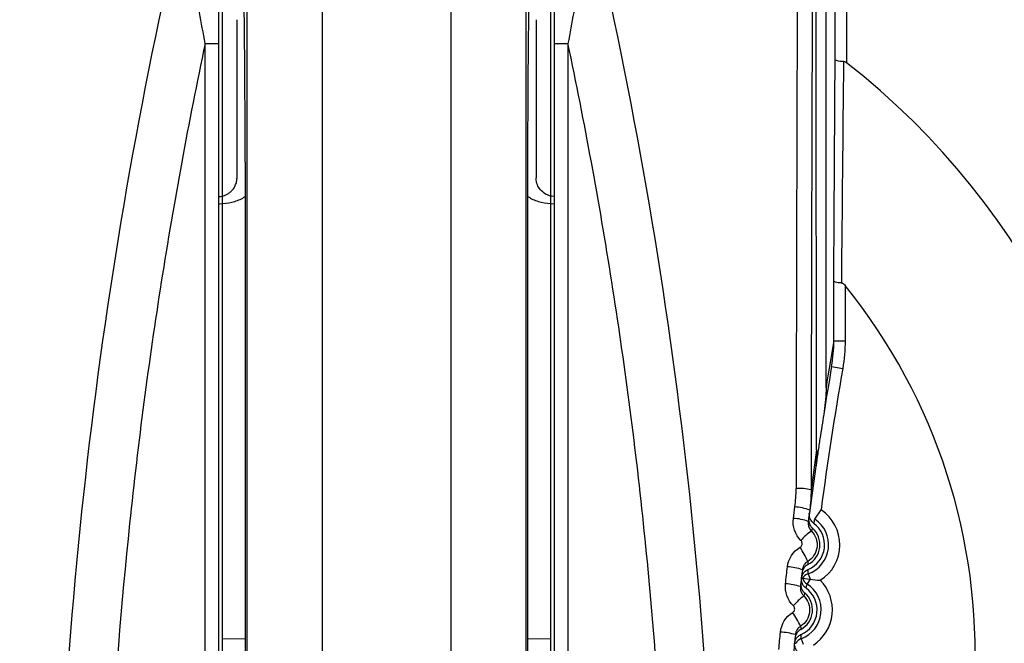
# Model space of a CAD drawing. Header units: millimetres. Extents: x 15358 to 16483, y 10132 to 11382.
# Tile 80 of 166: x 15956 to 15969, y 10680 to 10688. Entities that reach past the tile are written whole.
import ezdxf

# ---------------------------------------------------------------- set-up
doc = ezdxf.new("R2010")
doc.units = ezdxf.units.MM

msp = doc.modelspace()

# ---------------------------------------------------------------- linework, layer by layer
at = {"color": 7, "linetype": 'Continuous', "lineweight": 25}
for p, q in [((15966.783, 10687.619), (15966.783, 10692.169)), ((15966.932, 10692.169), (15966.932, 10687.577)), ((15958.608, 10677.544), (15958.608, 10689.931)), ((15958.937, 10675.27), (15958.937, 10689.931)), ((15962.657, 10689.931), (15962.657, 10675.27)), ((15962.986, 10689.931), (15962.986, 10677.544)), ((15959.937, 10689.666), (15959.937, 10675.279)), ((15961.658, 10675.279), (15961.658, 10689.666)), ((15958.802, 10686.044), (15958.802, 10688.153)), ((15962.793, 10688.153), (15962.793, 10686.044)), ((15958.911, 10686.253), (15958.911, 10675.244)), ((15962.684, 10675.244), (15962.684, 10686.253)), ((15966.765, 10683.87), (15966.765, 10684.661)), ((15966.915, 10684.608), (15966.915, 10683.87)), ((15966.765, 10683.87), (15966.915, 10683.87)), ((15966.736, 10683.526), (15966.884, 10683.501)), ((15966.512, 10681.488), (15966.596, 10681.613)), ((15966.347, 10680.7), (15966.449, 10680.688)), ((15966.423, 10680.761), (15966.449, 10680.688)), ((15966.449, 10680.688), (15966.407, 10680.624)), ((15958.608, 10679.897), (15958.911, 10679.892)), ((15962.684, 10679.892), (15962.986, 10679.897)), ((15966.331, 10679.894), (15966.358, 10679.822))]:
    msp.add_line(p, q, dxfattribs=at)
for centre, radius, start, end in [((15960.802, 10679.565), 22.631, 349.7951, 105.4331), ((15960.999, 10679.768), 14.997, 349.1194, 109.3853), ((15960.797, 10679.681), 14.995, 0, 107.5964), ((15960.797, 10679.69), 15.02, 348.4322, 104.6085), ((15960.797, 10679.681), 14.75, 293.3727, 69.5732), ((15960.797, 10679.681), 14.45, 293.8878, 69.5732), ((15958.4, 10700.077), 12.241, 269.8912, 270.7269), ((15963.194, 10700.077), 12.241, 269.2731, 270.1088), ((15960.797, 10679.681), 10, 305.4825, 52.1556), ((15960.797, 10679.681), 7.855, 316.2593, 38.8506), ((16018.01, 10675.041), 52, 170.2253, 170.9248), ((16016.01, 10675.041), 49.85, 170.2296, 172.4246), ((16016.01, 10675.041), 50, 170.2296, 170.9287), ((16018.01, 10675.041), 52, 171.849, 172.4453), ((16016.01, 10675.041), 50, 171.8538, 172.4531), ((15966.309, 10681.313), 0.586, 74.9063, 94.6526), ((15966.217, 10681.057), 0.596, 67.71, 87.321), ((15966.284, 10681.147), 0.561, 302.2592, 56.2319), ((15966.198, 10680.891), 0.609, 68.2056, 87.3937), ((15966.284, 10681.147), 0.411, 289.7681, 56.2319), ((15964.002, 10682.111), 2.586, 344.7968, 346.0679), ((15966.284, 10681.147), 0.296, 297.3133, 48.6867), ((15966.284, 10681.147), 0.357, 292.7977, 53.2023), ((15966.935, 10680.659), 0.819, 124.9251, 138.1589), ((15965.192, 10680.377), 1.342, 24.1282, 33.2759), ((15966.119, 10680.184), 0.669, 70.3012, 87.6934), ((15966.474, 10680.619), 0.15, 109.7656, 147.5763), ((15966.488, 10680.75), 0.15, 199.4237, 237.2344), ((15963.905, 10680.764), 2.518, 359.9149, 1.2203), ((15966.094, 10679.932), 0.694, 71.0427, 87.7966), ((15966.185, 10680.278), 0.357, 293.7977, 54.2023), ((15966.185, 10680.278), 0.411, 290.7681, 57.2319), ((15963.887, 10681.202), 2.586, 345.7968, 347.0679), ((15966.185, 10680.278), 0.561, 303.2592, 44.7408), ((15966.956, 10679.691), 0.974, 127.4406, 138.6418), ((15966.185, 10680.278), 0.296, 298.3133, 49.6867), ((15964.977, 10679.406), 1.495, 25.9354, 34.0632), ((15966.027, 10679.204), 0.777, 73.1615, 88.084), ((15963.813, 10679.854), 2.518, 0.9149, 2.2203), ((15966.384, 10679.754), 0.15, 110.7656, 148.5763)]:
    msp.add_arc(centre, radius, start, end, dxfattribs=at)
for centre, major_axis, ratio in [((15967.583, 10674.931), (0, 76.25), 0.017409), ((15967.783, 10674.931), (0, 76.05), 0.017455)]:
    msp.add_ellipse(centre, major_axis=major_axis, ratio=ratio, start_param=1.344198, end_param=1.479314, dxfattribs=at)
for points, knots in [([(15955.779, 10700.639), (15956.208, 10700.74), (15956.641, 10700.831), (15957.506, 10700.982), (15957.939, 10701.044), (15959.24, 10701.191), (15960.109, 10701.236), (15961.852, 10701.221), (15962.725, 10701.161), (15964.475, 10700.932), (15965.335, 10700.766), (15967.022, 10700.332), (15967.851, 10700.065), (15969.07, 10699.588), (15969.472, 10699.417), (15970.269, 10699.048), (15970.665, 10698.851), (15972.601, 10697.807), (15974.029, 10696.797), (15976.64, 10694.422), (15977.779, 10693.099), (15979.239, 10690.916), (15979.686, 10690.15), (15980.476, 10688.587), (15980.821, 10687.785), (15981.414, 10686.144), (15981.66, 10685.305), (15982.053, 10683.586), (15982.195, 10682.721), (15982.374, 10680.988), (15982.41, 10680.119), (15982.387, 10678.812), (15982.365, 10678.375), (15982.296, 10677.501), (15982.247, 10677.062), (15982.187, 10676.626)], [0, 0, 0, 0, 0.03125, 0.03125, 0.0625, 0.0625, 0.125, 0.125, 0.1875, 0.1875, 0.25, 0.25, 0.3125, 0.3125, 0.34375, 0.34375, 0.375, 0.375, 0.5, 0.5, 0.625, 0.625, 0.6875, 0.6875, 0.75, 0.75, 0.8125, 0.8125, 0.875, 0.875, 0.9375, 0.9375, 0.96875, 0.96875, 1, 1, 1, 1]), ([(15963.254, 10701.078), (15964.675, 10700.915), (15966.062, 10700.615), (15967.756, 10700.07), (15968.093, 10699.952), (15968.762, 10699.7), (15969.095, 10699.564), (15970.079, 10699.136), (15970.717, 10698.82), (15972.572, 10697.782), (15973.736, 10696.973), (15975.097, 10695.812), (15975.364, 10695.571), (15975.884, 10695.081), (15976.137, 10694.83), (15976.875, 10694.06), (15977.339, 10693.526), (15978.214, 10692.413), (15978.624, 10691.835), (15979.389, 10690.634), (15979.746, 10690.008), (15980.712, 10688.098), (15981.222, 10686.777), (15981.791, 10684.727), (15981.948, 10684.032), (15982.193, 10682.618), (15982.28, 10681.909), (15982.434, 10679.782), (15982.398, 10678.361), (15982.218, 10676.937)], [0, 0, 0, 0, 0.125, 0.125, 0.15625, 0.15625, 0.1875, 0.1875, 0.25, 0.25, 0.375, 0.375, 0.40625, 0.40625, 0.4375, 0.4375, 0.5, 0.5, 0.5625, 0.5625, 0.625, 0.625, 0.75, 0.75, 0.8125, 0.8125, 0.875, 0.875, 1, 1, 1, 1]), ([(15958.911, 10686.253), (15958.911, 10686.449), (15958.911, 10686.641), (15958.909, 10687.021), (15958.908, 10687.209), (15958.906, 10687.571), (15958.904, 10687.744), (15958.901, 10688.077), (15958.899, 10688.238), (15958.892, 10688.691), (15958.888, 10688.96), (15958.877, 10689.463), (15958.872, 10689.697), (15958.867, 10689.931)], [0, 0, 0, 0, 0.125, 0.125, 0.25, 0.25, 0.375, 0.375, 0.5, 0.5, 0.75, 0.75, 1, 1, 1, 1]), ([(15962.684, 10686.253), (15962.684, 10686.449), (15962.684, 10686.641), (15962.685, 10687.021), (15962.686, 10687.209), (15962.689, 10687.571), (15962.69, 10687.744), (15962.694, 10688.077), (15962.696, 10688.238), (15962.702, 10688.691), (15962.707, 10688.96), (15962.717, 10689.463), (15962.723, 10689.697), (15962.728, 10689.931)], [0, 0, 0, 0, 0.125, 0.125, 0.25, 0.25, 0.375, 0.375, 0.5, 0.5, 0.75, 0.75, 1, 1, 1, 1]), ([(15956.386, 10674.908), (15956.385, 10677.379), (15956.527, 10679.835), (15957.091, 10684.718), (15957.51, 10687.122), (15958.058, 10689.485)], [0, 0, 0, 0, 0.5, 0.5, 1, 1, 1, 1]), ([(15958.377, 10687.837), (15958.327, 10688.111), (15958.275, 10688.387), (15958.168, 10688.94), (15958.114, 10689.213), (15958.058, 10689.485)], [0, 0, 0, 0, 0.5, 0.5, 1, 1, 1, 1]), ([(15958.558, 10689.389), (15958.558, 10689.134), (15958.557, 10688.877), (15958.556, 10688.359), (15958.556, 10688.098), (15958.556, 10687.838)], [0, 0, 0, 0, 0.5, 0.5, 1, 1, 1, 1]), ([(15963.039, 10687.838), (15963.039, 10688.098), (15963.039, 10688.358), (15963.038, 10688.876), (15963.037, 10689.133), (15963.036, 10689.389)], [0, 0, 0, 0, 0.5, 0.5, 1, 1, 1, 1]), ([(15963.536, 10689.485), (15963.481, 10689.213), (15963.426, 10688.939), (15963.32, 10688.387), (15963.268, 10688.111), (15963.218, 10687.837)], [0, 0, 0, 0, 0.5, 0.5, 1, 1, 1, 1]), ([(15963.536, 10689.485), (15964.084, 10687.122), (15964.504, 10684.718), (15965.068, 10679.835), (15965.21, 10677.379), (15965.209, 10674.908)], [0, 0, 0, 0, 0.5, 0.5, 1, 1, 1, 1]), ([(15958.377, 10687.837), (15958.156, 10686.785), (15957.96, 10685.725), (15957.624, 10683.589), (15957.482, 10682.511), (15957.142, 10679.268), (15957.028, 10677.093), (15957.029, 10674.909)], [0, 0, 0, 0, 0.25, 0.25, 0.5, 0.5, 1, 1, 1, 1]), ([(15958.377, 10674.939), (15958.377, 10677.453), (15958.377, 10679.967), (15958.377, 10682.481), (15958.377, 10684.266), (15958.377, 10686.051), (15958.377, 10687.837)], [0, 0, 0, 0, 0.00754219, 0.00754219, 0.00754219, 0.01289753, 0.01289753, 0.01289753, 0.01289753]), ([(15958.556, 10687.838), (15958.556, 10686.052), (15958.556, 10684.267), (15958.556, 10682.482), (15958.556, 10679.968), (15958.556, 10677.453), (15958.556, 10674.939)], [0.00209305, 0.00209305, 0.00209305, 0.00209305, 0.0074488, 0.0074488, 0.0074488, 0.01499154, 0.01499154, 0.01499154, 0.01499154]), ([(15963.039, 10674.939), (15963.039, 10676.724), (15963.039, 10678.51), (15963.039, 10680.295), (15963.039, 10681.552), (15963.039, 10682.809), (15963.039, 10684.066), (15963.039, 10685.323), (15963.039, 10686.58), (15963.039, 10687.838)], [0, 0, 0, 0, 0.00535577, 0.00535577, 0.00535577, 0.00912713, 0.00912713, 0.00912713, 0.0128985, 0.0128985, 0.0128985, 0.0128985]), ([(15963.218, 10687.837), (15963.218, 10686.58), (15963.217, 10685.323), (15963.217, 10684.066), (15963.217, 10682.808), (15963.217, 10681.551), (15963.217, 10680.294), (15963.217, 10678.509), (15963.217, 10676.724), (15963.217, 10674.939)], [0, 0, 0, 0, 0.00377108, 0.00377108, 0.00377108, 0.00754216, 0.00754216, 0.00754216, 0.01289754, 0.01289754, 0.01289754, 0.01289754]), ([(15964.566, 10674.909), (15964.566, 10675.453), (15964.559, 10676.001), (15964.531, 10677.09), (15964.51, 10677.635), (15964.424, 10679.265), (15964.339, 10680.349), (15964.113, 10682.511), (15963.971, 10683.589), (15963.634, 10685.725), (15963.439, 10686.785), (15963.218, 10687.837)], [0, 0, 0, 0, 0.125, 0.125, 0.25, 0.25, 0.5, 0.5, 0.75, 0.75, 1, 1, 1, 1]), ([(15966.894, 10687.594), (15966.878, 10687.594), (15966.862, 10687.596), (15966.848, 10687.597), (15966.835, 10687.599), (15966.822, 10687.601), (15966.812, 10687.604), (15966.802, 10687.606), (15966.795, 10687.609), (15966.789, 10687.612), (15966.786, 10687.614), (15966.783, 10687.616), (15966.783, 10687.619), (15966.783, 10687.619), (15966.783, 10687.619), (15966.783, 10687.619)], [0, 0, 0, 0, 0.0000502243, 0.0000502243, 0.0000502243, 0.0001004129, 0.0001004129, 0.0001004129, 0.0001511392, 0.0001511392, 0.0001511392, 0.0001906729, 0.0001906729, 0.0001906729, 0.0001948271, 0.0001948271, 0.0001948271, 0.0001948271]), ([(15966.932, 10687.577), (15966.927, 10687.582), (15966.92, 10687.586), (15966.914, 10687.589), (15966.907, 10687.591), (15966.901, 10687.593), (15966.894, 10687.594)], [0, 0, 0, 0, 0.00002207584, 0.00002207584, 0.00002207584, 0.0000427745, 0.0000427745, 0.0000427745, 0.0000427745]), ([(15958.562, 10685.794), (15958.576, 10685.795), (15958.604, 10685.798), (15958.644, 10685.811), (15958.681, 10685.83), (15958.716, 10685.855), (15958.75, 10685.89), (15958.778, 10685.934), (15958.798, 10685.99), (15958.801, 10686.027), (15958.802, 10686.044)], [0, 0, 0, 0, 0.098893, 0.200671, 0.307241, 0.420266, 0.541145, 0.72989, 0.880844, 1, 1, 1, 1]), ([(15963.033, 10685.794), (15962.94, 10685.799), (15962.885, 10685.844), (15962.817, 10685.925), (15962.793, 10685.962), (15962.793, 10686.044)], [0, 0, 0, 0, 0.5, 0.5, 1, 1, 1, 1]), ([(15958.567, 10685.694), (15958.623, 10685.7), (15958.73, 10685.712), (15958.846, 10685.752), (15958.9, 10685.787), (15958.911, 10685.794)], [0, 0, 0, 0, 0.466239, 0.894247, 1, 1, 1, 1]), ([(15962.684, 10685.794), (15962.694, 10685.787), (15962.748, 10685.752), (15962.864, 10685.712), (15962.971, 10685.7), (15963.027, 10685.694)], [0, 0, 0, 0, 0.105793, 0.531827, 1, 1, 1, 1]), ([(15966.866, 10684.641), (15966.85, 10684.641), (15966.835, 10684.643), (15966.822, 10684.644), (15966.809, 10684.646), (15966.797, 10684.648), (15966.788, 10684.65), (15966.779, 10684.652), (15966.773, 10684.654), (15966.769, 10684.657), (15966.767, 10684.658), (15966.766, 10684.659), (15966.765, 10684.66), (15966.765, 10684.661), (15966.765, 10684.661), (15966.765, 10684.661)], [0, 0, 0, 0, 0.000050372, 0.000050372, 0.000050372, 0.0001007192, 0.0001007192, 0.0001007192, 0.0001514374, 0.0001514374, 0.0001514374, 0.0001786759, 0.0001786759, 0.0001786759, 0.0001832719, 0.0001832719, 0.0001832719, 0.0001832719]), ([(15966.866, 10684.641), (15966.871, 10684.64), (15966.876, 10684.639), (15966.881, 10684.637), (15966.887, 10684.634), (15966.893, 10684.631), (15966.898, 10684.626), (15966.904, 10684.621), (15966.91, 10684.615), (15966.915, 10684.608)], [0, 0, 0, 0, 0.00001564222, 0.00001564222, 0.00001564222, 0.00003621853, 0.00003621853, 0.00003621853, 0.00006095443, 0.00006095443, 0.00006095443, 0.00006095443]), ([(15966.636, 10682.925), (15966.628, 10682.873), (15966.611, 10682.767), (15966.585, 10682.602), (15966.559, 10682.429), (15966.534, 10682.257), (15966.509, 10682.083), (15966.477, 10681.857), (15966.454, 10681.685), (15966.439, 10681.573)], [0, 0, 0, 0, 0.113178, 0.233481, 0.361128, 0.496306, 0.614673, 0.747491, 1, 1, 1, 1]), ([(15966.43, 10681.501), (15966.427, 10681.485), (15966.428, 10681.468), (15966.432, 10681.451), (15966.435, 10681.435), (15966.441, 10681.419), (15966.45, 10681.404), (15966.458, 10681.391), (15966.468, 10681.379), (15966.479, 10681.369)], [0, 0, 0, 0, 0.0000503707, 0.0000503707, 0.0000503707, 0.0001007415, 0.0001007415, 0.0001007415, 0.0001461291, 0.0001461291, 0.0001461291, 0.0001461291]), ([(15966.498, 10681.433), (15966.484, 10681.443), (15966.472, 10681.456), (15966.463, 10681.469), (15966.454, 10681.483), (15966.447, 10681.499), (15966.442, 10681.515), (15966.438, 10681.532), (15966.437, 10681.549), (15966.438, 10681.566), (15966.438, 10681.568), (15966.439, 10681.57), (15966.439, 10681.573)], [0, 0, 0, 0, 0.0000503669, 0.0000503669, 0.0000503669, 0.0001007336, 0.0001007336, 0.0001007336, 0.0001511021, 0.0001511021, 0.0001511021, 0.000158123, 0.000158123, 0.000158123, 0.000158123]), ([(15966.424, 10681.456), (15966.422, 10681.444), (15966.422, 10681.432), (15966.423, 10681.42), (15966.425, 10681.403), (15966.43, 10681.387), (15966.437, 10681.371), (15966.444, 10681.356), (15966.454, 10681.342), (15966.466, 10681.33)], [0, 0, 0, 0, 0.0000367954, 0.0000367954, 0.0000367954, 0.0000886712, 0.0000886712, 0.0000886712, 0.0001402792, 0.0001402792, 0.0001402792, 0.0001402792]), ([(15966.479, 10681.369), (15966.479, 10681.368), (15966.478, 10681.366), (15966.478, 10681.364), (15966.475, 10681.357), (15966.473, 10681.35), (15966.471, 10681.343), (15966.469, 10681.338), (15966.468, 10681.334), (15966.466, 10681.33)], [0, 0, 0, 0, 0.000586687, 0.000586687, 0.000586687, 0.002933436, 0.002933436, 0.002933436, 0.004294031, 0.004294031, 0.004294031, 0.004294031]), ([(15966.466, 10681.33), (15966.522, 10681.274), (15966.55, 10681.193), (15966.531, 10681.038), (15966.484, 10680.966), (15966.417, 10680.925)], [0, 0, 0, 0, 0.5, 0.5, 1, 1, 1, 1]), ([(15966.314, 10681.113), (15966.316, 10681.115), (15966.318, 10681.116), (15966.32, 10681.117), (15966.325, 10681.121), (15966.33, 10681.127), (15966.333, 10681.132), (15966.337, 10681.138), (15966.339, 10681.144), (15966.341, 10681.15), (15966.342, 10681.157), (15966.343, 10681.163), (15966.342, 10681.17), (15966.341, 10681.176), (15966.339, 10681.183), (15966.337, 10681.189), (15966.334, 10681.195), (15966.33, 10681.2), (15966.325, 10681.205)], [0, 0, 0, 0, 0.0000073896, 0.0000073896, 0.0000073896, 0.0000273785, 0.0000273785, 0.0000273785, 0.0000474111, 0.0000474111, 0.0000474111, 0.0000674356, 0.0000674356, 0.0000674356, 0.0000874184, 0.0000874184, 0.0000874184, 0.0001073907, 0.0001073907, 0.0001073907, 0.0001073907]), ([(15966.42, 10680.884), (15966.405, 10680.876), (15966.391, 10680.866), (15966.379, 10680.854), (15966.368, 10680.842), (15966.358, 10680.827), (15966.352, 10680.812), (15966.345, 10680.798), (15966.341, 10680.783), (15966.34, 10680.768)], [0, 0, 0, 0, 0.0000503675, 0.0000503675, 0.0000503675, 0.0001007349, 0.0001007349, 0.0001007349, 0.0001461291, 0.0001461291, 0.0001461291, 0.0001461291]), ([(15966.417, 10680.925), (15966.406, 10680.919), (15966.397, 10680.912), (15966.388, 10680.904), (15966.376, 10680.892), (15966.366, 10680.878), (15966.359, 10680.863), (15966.352, 10680.848), (15966.347, 10680.831), (15966.345, 10680.814)], [0, 0, 0, 0, 0.0000359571, 0.0000359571, 0.0000359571, 0.0000872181, 0.0000872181, 0.0000872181, 0.0001385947, 0.0001385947, 0.0001385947, 0.0001385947]), ([(15966.417, 10680.925), (15966.417, 10680.925), (15966.417, 10680.924), (15966.417, 10680.923), (15966.418, 10680.916), (15966.418, 10680.91), (15966.418, 10680.903), (15966.419, 10680.897), (15966.419, 10680.89), (15966.42, 10680.884)], [0.000212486, 0.000212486, 0.000212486, 0.000212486, 0.000508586, 0.000508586, 0.000508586, 0.00254293, 0.00254293, 0.00254293, 0.004514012, 0.004514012, 0.004514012, 0.004514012]), ([(15966.394, 10680.568), (15966.38, 10680.578), (15966.368, 10680.59), (15966.358, 10680.604), (15966.349, 10680.618), (15966.341, 10680.633), (15966.337, 10680.649), (15966.332, 10680.666), (15966.331, 10680.683), (15966.332, 10680.699), (15966.332, 10680.7), (15966.332, 10680.701), (15966.332, 10680.702)], [0, 0, 0, 0, 0.0000503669, 0.0000503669, 0.0000503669, 0.0001007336, 0.0001007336, 0.0001007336, 0.0001511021, 0.0001511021, 0.0001511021, 0.0001532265, 0.0001532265, 0.0001532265, 0.0001532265]), ([(15966.332, 10680.702), (15966.334, 10680.717), (15966.339, 10680.731), (15966.345, 10680.745), (15966.353, 10680.76), (15966.363, 10680.774), (15966.375, 10680.786), (15966.386, 10680.798), (15966.401, 10680.808), (15966.416, 10680.815), (15966.418, 10680.816), (15966.42, 10680.817), (15966.422, 10680.818)], [0.0000049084, 0.0000049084, 0.0000049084, 0.0000049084, 0.0000503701, 0.0000503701, 0.0000503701, 0.0001007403, 0.0001007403, 0.0001007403, 0.0001511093, 0.0001511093, 0.0001511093, 0.0001581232, 0.0001581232, 0.0001581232, 0.0001581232]), ([(15966.319, 10680.589), (15966.318, 10680.577), (15966.318, 10680.565), (15966.319, 10680.553), (15966.322, 10680.536), (15966.327, 10680.52), (15966.334, 10680.505), (15966.342, 10680.49), (15966.352, 10680.476), (15966.364, 10680.464)], [0, 0, 0, 0, 0.000036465, 0.000036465, 0.000036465, 0.0000880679, 0.0000880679, 0.0000880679, 0.0001394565, 0.0001394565, 0.0001394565, 0.0001394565]), ([(15966.324, 10680.635), (15966.322, 10680.618), (15966.323, 10680.601), (15966.327, 10680.585), (15966.331, 10680.568), (15966.338, 10680.553), (15966.347, 10680.538), (15966.355, 10680.525), (15966.365, 10680.514), (15966.376, 10680.504)], [0, 0, 0, 0, 0.0000503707, 0.0000503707, 0.0000503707, 0.0001007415, 0.0001007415, 0.0001007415, 0.0001461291, 0.0001461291, 0.0001461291, 0.0001461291]), ([(15966.364, 10680.464), (15966.421, 10680.409), (15966.449, 10680.329), (15966.433, 10680.174), (15966.388, 10680.101), (15966.322, 10680.06)], [0, 0, 0, 0, 0.5, 0.5, 1, 1, 1, 1]), ([(15966.376, 10680.504), (15966.376, 10680.502), (15966.375, 10680.5), (15966.375, 10680.499), (15966.373, 10680.491), (15966.37, 10680.484), (15966.368, 10680.477), (15966.367, 10680.473), (15966.365, 10680.468), (15966.364, 10680.464)], [0, 0, 0, 0, 0.000586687, 0.000586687, 0.000586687, 0.002933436, 0.002933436, 0.002933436, 0.00436074, 0.00436074, 0.00436074, 0.00436074]), ([(15966.216, 10680.243), (15966.218, 10680.245), (15966.22, 10680.246), (15966.221, 10680.247), (15966.226, 10680.252), (15966.231, 10680.257), (15966.234, 10680.262), (15966.238, 10680.268), (15966.24, 10680.274), (15966.241, 10680.28), (15966.243, 10680.287), (15966.243, 10680.293), (15966.242, 10680.3), (15966.241, 10680.306), (15966.24, 10680.313), (15966.237, 10680.318), (15966.234, 10680.324), (15966.23, 10680.33), (15966.225, 10680.334)], [0, 0, 0, 0, 0.0000072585, 0.0000072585, 0.0000072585, 0.0000270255, 0.0000270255, 0.0000270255, 0.0000468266, 0.0000468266, 0.0000468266, 0.0000666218, 0.0000666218, 0.0000666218, 0.0000863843, 0.0000863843, 0.0000863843, 0.0001061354, 0.0001061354, 0.0001061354, 0.0001061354]), ([(15966.322, 10680.06), (15966.311, 10680.053), (15966.302, 10680.046), (15966.294, 10680.037), (15966.282, 10680.025), (15966.272, 10680.011), (15966.265, 10679.996), (15966.258, 10679.981), (15966.253, 10679.964), (15966.252, 10679.947)], [0, 0, 0, 0, 0.0000358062, 0.0000358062, 0.0000358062, 0.0000869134, 0.0000869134, 0.0000869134, 0.000138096, 0.000138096, 0.000138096, 0.000138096]), ([(15966.322, 10680.06), (15966.322, 10680.059), (15966.322, 10680.058), (15966.322, 10680.057), (15966.322, 10680.05), (15966.323, 10680.044), (15966.324, 10680.037), (15966.324, 10680.031), (15966.325, 10680.024), (15966.325, 10680.018)], [0.000210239, 0.000210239, 0.000210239, 0.000210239, 0.00050749, 0.00050749, 0.00050749, 0.00253745, 0.00253745, 0.00253745, 0.004577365, 0.004577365, 0.004577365, 0.004577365]), ([(15966.241, 10679.834), (15966.243, 10679.849), (15966.247, 10679.864), (15966.253, 10679.877), (15966.26, 10679.893), (15966.27, 10679.907), (15966.282, 10679.919), (15966.294, 10679.931), (15966.308, 10679.941), (15966.323, 10679.949), (15966.325, 10679.95), (15966.327, 10679.951), (15966.329, 10679.952)], [0.0000049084, 0.0000049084, 0.0000049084, 0.0000049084, 0.0000503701, 0.0000503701, 0.0000503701, 0.0001007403, 0.0001007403, 0.0001007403, 0.0001511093, 0.0001511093, 0.0001511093, 0.0001581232, 0.0001581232, 0.0001581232, 0.0001581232]), ([(15966.325, 10680.018), (15966.31, 10680.01), (15966.297, 10679.999), (15966.286, 10679.987), (15966.274, 10679.974), (15966.265, 10679.96), (15966.258, 10679.944), (15966.252, 10679.93), (15966.249, 10679.915), (15966.247, 10679.9)], [0, 0, 0, 0, 0.0000503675, 0.0000503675, 0.0000503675, 0.0001007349, 0.0001007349, 0.0001007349, 0.0001461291, 0.0001461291, 0.0001461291, 0.0001461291]), ([(15966.305, 10679.701), (15966.291, 10679.711), (15966.279, 10679.723), (15966.269, 10679.736), (15966.259, 10679.75), (15966.251, 10679.765), (15966.247, 10679.782), (15966.242, 10679.798), (15966.24, 10679.815), (15966.241, 10679.832), (15966.241, 10679.832), (15966.241, 10679.833), (15966.241, 10679.834)], [0, 0, 0, 0, 0.0000503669, 0.0000503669, 0.0000503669, 0.0001007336, 0.0001007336, 0.0001007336, 0.0001511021, 0.0001511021, 0.0001511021, 0.0001532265, 0.0001532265, 0.0001532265, 0.0001532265]), ([(15966.241, 10679.834), (15966.241, 10679.834), (15966.241, 10679.834), (15966.241, 10679.834), (15966.241, 10679.834), (15966.241, 10679.834), (15966.242, 10679.834), (15966.244, 10679.833), (15966.248, 10679.833), (15966.256, 10679.832)], [0, 0, 0, 0, 0.0003, 0.0003, 0.0003, 0.0015, 0.0015, 0.0015, 0.006150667, 0.006150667, 0.006150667, 0.006150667])]:
    msp.add_open_spline(points, degree=3, knots=knots, dxfattribs=at)
for points in [[(15966.535, 10682.414), (15966.531, 10685.621), (15966.527, 10688.828), (15966.527, 10692.035)], [(15966.661, 10683.243), (15966.661, 10686.198), (15966.666, 10689.154), (15966.666, 10692.109)], [(15966.765, 10684.661), (15966.77, 10685.66), (15966.776, 10686.643), (15966.783, 10687.619)], [(15966.894, 10687.594), (15966.885, 10686.619), (15966.875, 10685.637), (15966.866, 10684.641)], [(15966.736, 10683.526), (15966.755, 10683.64), (15966.765, 10683.755), (15966.765, 10683.87)], [(15966.915, 10683.87), (15966.915, 10683.746), (15966.905, 10683.623), (15966.884, 10683.501)], [(15966.661, 10683.243), (15966.661, 10683.137), (15966.653, 10683.03), (15966.636, 10682.925)], [(15966.535, 10682.414), (15966.535, 10682.318), (15966.529, 10682.222), (15966.515, 10682.126)], [(15966.245, 10681.652), (15966.256, 10681.733), (15966.261, 10681.815), (15966.262, 10681.896)], [(15966.462, 10681.878), (15966.461, 10681.788), (15966.455, 10681.698), (15966.444, 10681.608)], [(15966.225, 10681.499), (15966.232, 10681.55), (15966.239, 10681.601), (15966.245, 10681.652)], [(15966.325, 10681.205), (15966.249, 10681.281), (15966.211, 10681.392), (15966.225, 10681.499)], [(15966.444, 10681.608), (15966.437, 10681.558), (15966.43, 10681.507), (15966.424, 10681.456)], [(15966.146, 10680.853), (15966.159, 10680.96), (15966.221, 10681.058), (15966.314, 10681.113)], [(15966.12, 10680.626), (15966.129, 10680.702), (15966.137, 10680.777), (15966.146, 10680.853)], [(15966.345, 10680.814), (15966.336, 10680.739), (15966.328, 10680.664), (15966.319, 10680.589)], [(15966.225, 10680.334), (15966.148, 10680.409), (15966.108, 10680.519), (15966.12, 10680.626)], [(15966.449, 10680.688), (15966.493, 10680.683), (15966.538, 10680.678), (15966.583, 10680.673)], [(15966.053, 10679.98), (15966.063, 10680.087), (15966.124, 10680.186), (15966.216, 10680.243)], [(15966.031, 10679.751), (15966.038, 10679.828), (15966.045, 10679.904), (15966.053, 10679.98)], [(15966.252, 10679.947), (15966.244, 10679.872), (15966.237, 10679.796), (15966.23, 10679.72)]]:
    msp.add_open_spline(points, degree=3, dxfattribs=at)

doc.saveas('drawing.dxf')
